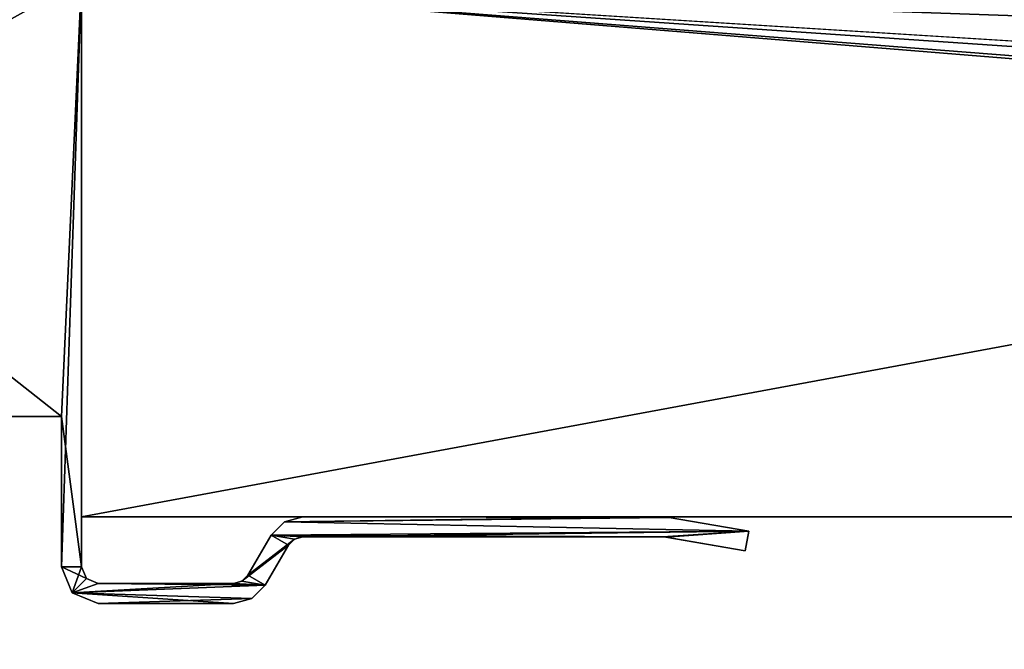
# Model space of a CAD drawing. Header units: millimetres. Extents: x -269 to 269, y -42 to 464.
# Tile 37 of 256: x -229 to -199, y -20 to -1. Entities that reach past the tile are written whole.
import ezdxf

# ---------------------------------------------------------------- set-up
doc = ezdxf.new("R2010")
doc.units = ezdxf.units.MM
doc.header["$LTSCALE"] = 65.185185
for name, color, linetype in [('127', 7, 'CONTINUOUS'), ('128', 7, 'CONTINUOUS'), ('13', 7, 'CONTINUOUS'), ('155', 7, 'CONTINUOUS'), ('168', 7, 'CONTINUOUS'), ('169', 7, 'CONTINUOUS'), ('170', 7, 'CONTINUOUS'), ('171', 7, 'CONTINUOUS'), ('172', 7, 'CONTINUOUS'), ('173', 7, 'CONTINUOUS'), ('174', 7, 'CONTINUOUS'), ('175', 7, 'CONTINUOUS'), ('176', 7, 'CONTINUOUS'), ('177', 7, 'CONTINUOUS'), ('178', 7, 'CONTINUOUS'), ('179', 7, 'CONTINUOUS'), ('180', 7, 'CONTINUOUS'), ('181', 7, 'CONTINUOUS'), ('182', 7, 'CONTINUOUS'), ('183', 7, 'CONTINUOUS'), ('184', 7, 'CONTINUOUS'), ('185', 7, 'CONTINUOUS'), ('186', 7, 'CONTINUOUS'), ('5', 7, 'CONTINUOUS'), ('7', 7, 'CONTINUOUS'), ('8', 7, 'CONTINUOUS')]:
    doc.layers.add(name, color=color, linetype=linetype)

msp = doc.modelspace()

# ---------------------------------------------------------------- linework, layer by layer
at = {"layer": '127', "color": 250, "linetype": 'Continuous', "true_color": 0x404040}
for points in [[(-227.6, -13), (-250.7, -13), (-248.268, -13, -18.051), (-227.6, -13)], [(-250.7, -13, -447), (-227.6, -13, -447), (-242.704, -13, -443.422), (-250.7, -13, -447)], [(-246.5, -13, -17.318), (-227.6, -13), (-248.268, -13, -18.051), (-246.5, -13, -17.318)], [(-245.803, -13, -17.318), (-227.6, -13), (-246.5, -13, -17.318), (-245.803, -13, -17.318)], [(-245.802, -13, -18.818), (-227.6, -13), (-245.803, -13, -17.318), (-245.802, -13, -18.818)], [(-231.001, -13, -19.775), (-227.6, -13), (-245.802, -13, -18.818), (-231.001, -13, -19.775)], [(-242.704, -13, -443.422), (-227.6, -13, -447), (-232.546, -13, -413.422), (-242.704, -13, -443.422)], [(-227.6, -13, -447), (-229.5, -13, -352.326), (-232.546, -13, -413.422), (-227.6, -13, -447)], [(-229.5, -13, -19.775), (-227.6, -13), (-231.001, -13, -19.775), (-229.5, -13, -19.775)], [(-227.6, -13, -447), (-227.6, -13), (-229.5, -13, -352.326), (-227.6, -13, -447)], [(-229.5, -13, -352.326), (-227.6, -13), (-229.5, -13, -348.818), (-229.5, -13, -352.326)], [(-229.5, -13, -348.818), (-227.6, -13), (-229.5, -13, -339.821), (-229.5, -13, -348.818)], [(-229.5, -13, -339.821), (-227.6, -13), (-229.5, -13, -120.281), (-229.5, -13, -339.821)], [(-229.5, -13, -120.281), (-227.6, -13), (-229.5, -13, -120.011), (-229.5, -13, -120.281)], [(-229.5, -13, -120.011), (-227.6, -13), (-229.5, -13, -118.281), (-229.5, -13, -120.011)], [(-229.5, -13, -118.281), (-227.6, -13), (-229.5, -13, -118.011), (-229.5, -13, -118.281)], [(-229.5, -13, -118.011), (-227.6, -13), (-229.5, -13, -116.002), (-229.5, -13, -118.011)], [(-229.5, -13, -116.002), (-227.6, -13), (-229.5, -13, -115.726), (-229.5, -13, -116.002)], [(-229.5, -13, -115.726), (-227.6, -13), (-229.5, -13, -115.531), (-229.5, -13, -115.726)], [(-229.5, -13, -115.531), (-227.6, -13), (-229.5, -13, -115.229), (-229.5, -13, -115.531)], [(-229.5, -13, -115.229), (-227.6, -13), (-229.5, -13, -114.287), (-229.5, -13, -115.229)], [(-229.5, -13, -114.287), (-227.6, -13), (-229.5, -13, -113.997), (-229.5, -13, -114.287)], [(-229.5, -13, -113.997), (-227.6, -13), (-229.5, -13, -113.796), (-229.5, -13, -113.997)], [(-229.5, -13, -113.796), (-227.6, -13), (-229.5, -13, -113.517), (-229.5, -13, -113.796)], [(-229.5, -13, -113.517), (-227.6, -13), (-229.5, -13, -112.152), (-229.5, -13, -113.517)], [(-229.5, -13, -112.152), (-227.6, -13), (-229.5, -13, -111.875), (-229.5, -13, -112.152)], [(-229.5, -13, -111.875), (-227.6, -13), (-229.5, -13, -111.691), (-229.5, -13, -111.875)], [(-229.5, -13, -111.691), (-227.6, -13), (-229.5, -13, -111.388), (-229.5, -13, -111.691)], [(-229.5, -13, -111.388), (-227.6, -13), (-229.5, -13, -110.435), (-229.5, -13, -111.388)], [(-229.5, -13, -110.435), (-227.6, -13), (-229.5, -13, -110.144), (-229.5, -13, -110.435)], [(-229.5, -13, -110.144), (-227.6, -13), (-229.5, -13, -109.954), (-229.5, -13, -110.144)], [(-229.5, -13, -109.954), (-227.6, -13), (-229.5, -13, -109.675), (-229.5, -13, -109.954)], [(-229.5, -13, -109.675), (-227.6, -13), (-229.5, -13, -107.503), (-229.5, -13, -109.675)], [(-229.5, -13, -107.503), (-227.6, -13), (-229.5, -13, -107.179), (-229.5, -13, -107.503)], [(-229.5, -13, -107.179), (-227.6, -13), (-229.5, -13, -103.319), (-229.5, -13, -107.179)], [(-229.5, -13, -103.319), (-227.6, -13), (-229.5, -13, -103.05), (-229.5, -13, -103.319)], [(-229.5, -13, -103.05), (-227.6, -13), (-229.5, -13, -101.396), (-229.5, -13, -103.05)], [(-229.5, -13, -101.396), (-227.6, -13), (-229.5, -13, -101.127), (-229.5, -13, -101.396)], [(-229.5, -13, -101.127), (-227.6, -13), (-229.5, -13, -99.473), (-229.5, -13, -101.127)], [(-229.5, -13, -99.473), (-227.6, -13), (-229.5, -13, -99.204), (-229.5, -13, -99.473)], [(-229.5, -13, -99.204), (-227.6, -13), (-229.5, -13, -19.818), (-229.5, -13, -99.204)], [(-229.5, -13, -19.818), (-227.6, -13), (-229.5, -13, -19.797), (-229.5, -13, -19.818)], [(-229.5, -13, -19.797), (-227.6, -13), (-229.5, -13, -19.775), (-229.5, -13, -19.797)]]:
    msp.add_3dface(points, dxfattribs=at)
at = {"layer": '128', "color": 250, "linetype": 'Continuous', "true_color": 0x404040}
for points in [[(-250.7, -13), (-227.6, 5.819), (-234.501, 6.5), (-250.7, -13)], [(-227.6, 5.819), (-250.7, -13), (-227.6, 1.538), (-227.6, 5.819)], [(-227.6, 1.538), (-250.7, -13), (-227.582, 1.404), (-227.6, 1.538)], [(-227.582, 1.404), (-250.7, -13), (-227.528, 1.281), (-227.582, 1.404)], [(-227.528, 1.281), (-250.7, -13), (-227.157, 0.662), (-227.528, 1.281)], [(-227.157, 0.662), (-250.7, -13), (-227.04, 0.39), (-227.157, 0.662)], [(-227.04, 0.39), (-250.7, -13), (-227, 0.096), (-227.04, 0.39)], [(-250.7, -13), (-227.6, -13), (-227, 0.096), (-250.7, -13)], [(-227, 0.096), (-227.6, -13), (-227.6, -17.5), (-227, 0.096)], [(-227, -17.5), (-227, 0.096), (-227.6, -17.5), (-227, -17.5)], [(-220.915, -16.15), (-221.318, -16.552), (-207.001, -16.429), (-220.915, -16.15)], [(-220.366, -16.003), (-220.915, -16.15), (-209.587, -16.003), (-220.366, -16.003)], [(-209.587, -16.003), (-220.915, -16.15), (-209.486, -16.007), (-209.587, -16.003)], [(-209.486, -16.007), (-220.915, -16.15), (-209.385, -16.02), (-209.486, -16.007)], [(-209.385, -16.02), (-220.915, -16.15), (-207.001, -16.429), (-209.385, -16.02)], [(-207.001, -16.429), (-221.318, -16.552), (-220.366, -16.602), (-207.001, -16.429)], [(-209.578, -16.602), (-207.001, -16.429), (-220.366, -16.602), (-209.578, -16.602)], [(-209.534, -16.606), (-207.001, -16.429), (-209.578, -16.602), (-209.534, -16.606)], [(-209.487, -16.614), (-207.001, -16.429), (-209.534, -16.606), (-209.487, -16.614)], [(-207.103, -17.023), (-207.001, -16.429), (-209.487, -16.614), (-207.103, -17.023)], [(-221.318, -16.552), (-222.01, -17.75), (-220.616, -16.669), (-221.318, -16.552)], [(-220.616, -16.669), (-222.01, -17.75), (-220.799, -16.852), (-220.616, -16.669)], [(-220.366, -16.602), (-221.318, -16.552), (-220.616, -16.669), (-220.366, -16.602)], [(-222.01, -17.75), (-222.193, -17.933), (-220.799, -16.852), (-222.01, -17.75)], [(-220.799, -16.852), (-222.193, -17.933), (-221.491, -18.05), (-220.799, -16.852)], [(-227.278, -18.278), (-227, -17.5), (-227.6, -17.5), (-227.278, -18.278)], [(-226.854, -17.854), (-227, -17.5), (-227.278, -18.278), (-226.854, -17.854)], [(-226.5, -18), (-226.854, -17.854), (-227.278, -18.278), (-226.5, -18)], [(-222.443, -18), (-226.5, -18), (-227.278, -18.278), (-222.443, -18)], [(-221.491, -18.05), (-222.443, -18), (-227.278, -18.278), (-221.491, -18.05)], [(-222.193, -17.933), (-222.443, -18), (-221.491, -18.05), (-222.193, -17.933)], [(-221.893, -18.452), (-221.491, -18.05), (-227.278, -18.278), (-221.893, -18.452)], [(-226.5, -18.6), (-221.893, -18.452), (-227.278, -18.278), (-226.5, -18.6)], [(-222.443, -18.6), (-221.893, -18.452), (-226.5, -18.6), (-222.443, -18.6)]]:
    msp.add_3dface(points, dxfattribs=at)
at = {"layer": '13', "color": 250, "linetype": 'Continuous', "true_color": 0x404040}
for points in [[(227, -16, -447), (-227, -16, -447), (227, 68, -447), (227, -16, -447)], [(-227, -16, -447), (-227, 68, -447), (227, 68, -447), (-227, -16, -447)]]:
    msp.add_3dface(points, dxfattribs=at)
at = {"layer": '155', "color": 250, "linetype": 'Continuous', "true_color": 0x404040}
for points in [[(-227.6, -13, -447), (-250.7, -13, -447), (-248.75, 3.695, -447), (-227.6, -13, -447)], [(-227, 0.096, -447), (-227.6, -13, -447), (-248.75, 3.695, -447), (-227, 0.096, -447)], [(-227, -17.5, -447), (-227.6, -13, -447), (-227, 0.096, -447), (-227, -17.5, -447)], [(-227.6, -17.5, -447), (-227.6, -13, -447), (-227, -17.5, -447), (-227.6, -17.5, -447)], [(-220.915, -16.15, -447), (-207.001, -16.429, -447), (-221.318, -16.552, -447), (-220.915, -16.15, -447)], [(-220.366, -16.003, -447), (-209.385, -16.02, -447), (-220.915, -16.15, -447), (-220.366, -16.003, -447)], [(-209.385, -16.02, -447), (-207.001, -16.429, -447), (-220.915, -16.15, -447), (-209.385, -16.02, -447)], [(-209.486, -16.007, -447), (-209.385, -16.02, -447), (-220.366, -16.003, -447), (-209.486, -16.007, -447)], [(-209.587, -16.003, -447), (-209.486, -16.007, -447), (-220.366, -16.003, -447), (-209.587, -16.003, -447)], [(-207.001, -16.429, -447), (-209.578, -16.602, -447), (-221.318, -16.552, -447), (-207.001, -16.429, -447)], [(-209.534, -16.606, -447), (-209.578, -16.602, -447), (-207.001, -16.429, -447), (-209.534, -16.606, -447)], [(-207.103, -17.023, -447), (-209.534, -16.606, -447), (-207.001, -16.429, -447), (-207.103, -17.023, -447)], [(-221.318, -16.552, -447), (-220.799, -16.852, -447), (-222.01, -17.75, -447), (-221.318, -16.552, -447)], [(-220.616, -16.669, -447), (-220.799, -16.852, -447), (-221.318, -16.552, -447), (-220.616, -16.669, -447)], [(-220.366, -16.602, -447), (-220.616, -16.669, -447), (-221.318, -16.552, -447), (-220.366, -16.602, -447)], [(-209.578, -16.602, -447), (-220.366, -16.602, -447), (-221.318, -16.552, -447), (-209.578, -16.602, -447)], [(-209.487, -16.614, -447), (-209.534, -16.606, -447), (-207.103, -17.023, -447), (-209.487, -16.614, -447)], [(-220.799, -16.852, -447), (-221.491, -18.05, -447), (-222.01, -17.75, -447), (-220.799, -16.852, -447)], [(-227.278, -18.278, -447), (-227.6, -17.5, -447), (-226.854, -17.854, -447), (-227.278, -18.278, -447)], [(-226.854, -17.854, -447), (-227.6, -17.5, -447), (-227, -17.5, -447), (-226.854, -17.854, -447)], [(-226.5, -18, -447), (-227.278, -18.278, -447), (-226.854, -17.854, -447), (-226.5, -18, -447)], [(-221.491, -18.05, -447), (-227.278, -18.278, -447), (-226.5, -18, -447), (-221.491, -18.05, -447)], [(-222.443, -18, -447), (-221.491, -18.05, -447), (-226.5, -18, -447), (-222.443, -18, -447)], [(-222.193, -17.933, -447), (-221.491, -18.05, -447), (-222.443, -18, -447), (-222.193, -17.933, -447)], [(-222.01, -17.75, -447), (-221.491, -18.05, -447), (-222.193, -17.933, -447), (-222.01, -17.75, -447)], [(-221.893, -18.452, -447), (-227.278, -18.278, -447), (-221.491, -18.05, -447), (-221.893, -18.452, -447)], [(-226.5, -18.6, -447), (-227.278, -18.278, -447), (-222.443, -18.6, -447), (-226.5, -18.6, -447)], [(-222.443, -18.6, -447), (-227.278, -18.278, -447), (-221.893, -18.452, -447), (-222.443, -18.6, -447)]]:
    msp.add_3dface(points, dxfattribs=at)
at = {"layer": '168', "color": 250, "linetype": 'Continuous', "true_color": 0x404040}
for points in [[(-227, 0.096), (-227, -17.5), (-227, -17.5, -447), (-227, 0.096)], [(-227, 0.096), (-227, -17.5, -447), (-227, 0.096, -447), (-227, 0.096)]]:
    msp.add_3dface(points, dxfattribs=at)
at = {"layer": '169', "color": 250, "linetype": 'Continuous', "true_color": 0x404040}
for points in [[(-227, -17.5), (-226.854, -17.854), (-227, -17.5, -447), (-227, -17.5)], [(-226.854, -17.854), (-226.854, -17.854, -447), (-227, -17.5, -447), (-226.854, -17.854)], [(-226.854, -17.854), (-226.5, -18), (-226.854, -17.854, -447), (-226.854, -17.854)], [(-226.5, -18), (-226.5, -18, -447), (-226.854, -17.854, -447), (-226.5, -18)]]:
    msp.add_3dface(points, dxfattribs=at)
at = {"layer": '170', "color": 250, "linetype": 'Continuous', "true_color": 0x404040}
for points in [[(-226.5, -18), (-222.443, -18), (-222.443, -18, -447), (-226.5, -18)], [(-226.5, -18), (-222.443, -18, -447), (-226.5, -18, -447), (-226.5, -18)]]:
    msp.add_3dface(points, dxfattribs=at)
at = {"layer": '171', "color": 250, "linetype": 'Continuous', "true_color": 0x404040}
for points in [[(-222.443, -18), (-222.193, -17.933), (-222.443, -18, -447), (-222.443, -18)], [(-222.193, -17.933), (-222.193, -17.933, -447), (-222.443, -18, -447), (-222.193, -17.933)], [(-222.193, -17.933), (-222.01, -17.75), (-222.193, -17.933, -447), (-222.193, -17.933)], [(-222.01, -17.75), (-222.01, -17.75, -447), (-222.193, -17.933, -447), (-222.01, -17.75)]]:
    msp.add_3dface(points, dxfattribs=at)
at = {"layer": '172', "color": 250, "linetype": 'Continuous', "true_color": 0x404040}
for points in [[(-222.01, -17.75), (-221.318, -16.552), (-221.318, -16.552, -447), (-222.01, -17.75)], [(-222.01, -17.75), (-221.318, -16.552, -447), (-222.01, -17.75, -447), (-222.01, -17.75)]]:
    msp.add_3dface(points, dxfattribs=at)
at = {"layer": '173', "color": 250, "linetype": 'Continuous', "true_color": 0x404040}
for points in [[(-221.318, -16.552), (-220.915, -16.15), (-221.318, -16.552, -447), (-221.318, -16.552)], [(-220.915, -16.15), (-220.915, -16.15, -447), (-221.318, -16.552, -447), (-220.915, -16.15)], [(-220.915, -16.15), (-220.366, -16.003), (-220.915, -16.15, -447), (-220.915, -16.15)], [(-220.366, -16.003), (-220.366, -16.003, -447), (-220.915, -16.15, -447), (-220.366, -16.003)]]:
    msp.add_3dface(points, dxfattribs=at)
at = {"layer": '174', "color": 250, "linetype": 'Continuous', "true_color": 0x404040}
for points in [[(-220.366, -16.003), (-209.587, -16.003), (-209.587, -16.003, -447), (-220.366, -16.003)], [(-220.366, -16.003), (-209.587, -16.003, -447), (-220.366, -16.003, -447), (-220.366, -16.003)]]:
    msp.add_3dface(points, dxfattribs=at)
at = {"layer": '175', "color": 250, "linetype": 'Continuous', "true_color": 0x404040}
for points in [[(-209.587, -16.003), (-209.486, -16.007), (-209.587, -16.003, -447), (-209.587, -16.003)], [(-209.486, -16.007), (-209.486, -16.007, -447), (-209.587, -16.003, -447), (-209.486, -16.007)], [(-209.486, -16.007), (-209.385, -16.02), (-209.486, -16.007, -447), (-209.486, -16.007)], [(-209.385, -16.02), (-209.385, -16.02, -447), (-209.486, -16.007, -447), (-209.385, -16.02)]]:
    msp.add_3dface(points, dxfattribs=at)
at = {"layer": '176', "color": 250, "linetype": 'Continuous', "true_color": 0x404040}
for points in [[(-209.385, -16.02), (-207.001, -16.429), (-207.001, -16.429, -447), (-209.385, -16.02)], [(-209.385, -16.02), (-207.001, -16.429, -447), (-209.385, -16.02, -447), (-209.385, -16.02)]]:
    msp.add_3dface(points, dxfattribs=at)
at = {"layer": '177', "color": 250, "linetype": 'Continuous', "true_color": 0x404040}
for points in [[(-207.001, -16.429), (-207.103, -17.023), (-207.103, -17.023, -447), (-207.001, -16.429)], [(-207.001, -16.429), (-207.103, -17.023, -447), (-207.001, -16.429, -447), (-207.001, -16.429)]]:
    msp.add_3dface(points, dxfattribs=at)
at = {"layer": '178', "color": 250, "linetype": 'Continuous', "true_color": 0x404040}
for points in [[(-207.103, -17.023), (-209.487, -16.614), (-209.487, -16.614, -447), (-207.103, -17.023)], [(-207.103, -17.023), (-209.487, -16.614, -447), (-207.103, -17.023, -447), (-207.103, -17.023)]]:
    msp.add_3dface(points, dxfattribs=at)
at = {"layer": '179', "color": 250, "linetype": 'Continuous', "true_color": 0x404040}
for points in [[(-209.534, -16.606), (-209.578, -16.602), (-209.534, -16.606, -447), (-209.534, -16.606)], [(-209.578, -16.602), (-209.578, -16.602, -447), (-209.534, -16.606, -447), (-209.578, -16.602)], [(-209.487, -16.614), (-209.534, -16.606), (-209.487, -16.614, -447), (-209.487, -16.614)], [(-209.534, -16.606), (-209.534, -16.606, -447), (-209.487, -16.614, -447), (-209.534, -16.606)]]:
    msp.add_3dface(points, dxfattribs=at)
at = {"layer": '180', "color": 250, "linetype": 'Continuous', "true_color": 0x404040}
for points in [[(-209.578, -16.602), (-220.366, -16.602), (-220.366, -16.602, -447), (-209.578, -16.602)], [(-209.578, -16.602), (-220.366, -16.602, -447), (-209.578, -16.602, -447), (-209.578, -16.602)]]:
    msp.add_3dface(points, dxfattribs=at)
at = {"layer": '181', "color": 250, "linetype": 'Continuous', "true_color": 0x404040}
for points in [[(-220.616, -16.669), (-220.799, -16.852), (-220.616, -16.669, -447), (-220.616, -16.669)], [(-220.799, -16.852), (-220.799, -16.852, -447), (-220.616, -16.669, -447), (-220.799, -16.852)], [(-220.366, -16.602), (-220.616, -16.669), (-220.366, -16.602, -447), (-220.366, -16.602)], [(-220.616, -16.669), (-220.616, -16.669, -447), (-220.366, -16.602, -447), (-220.616, -16.669)]]:
    msp.add_3dface(points, dxfattribs=at)
at = {"layer": '182', "color": 250, "linetype": 'Continuous', "true_color": 0x404040}
for points in [[(-220.799, -16.852), (-221.491, -18.05), (-221.491, -18.05, -447), (-220.799, -16.852)], [(-220.799, -16.852), (-221.491, -18.05, -447), (-220.799, -16.852, -447), (-220.799, -16.852)]]:
    msp.add_3dface(points, dxfattribs=at)
at = {"layer": '183', "color": 250, "linetype": 'Continuous', "true_color": 0x404040}
for points in [[(-221.491, -18.05), (-221.893, -18.452), (-221.491, -18.05, -447), (-221.491, -18.05)], [(-221.893, -18.452), (-221.893, -18.452, -447), (-221.491, -18.05, -447), (-221.893, -18.452)], [(-221.893, -18.452), (-222.443, -18.6), (-221.893, -18.452, -447), (-221.893, -18.452)], [(-222.443, -18.6), (-222.443, -18.6, -447), (-221.893, -18.452, -447), (-222.443, -18.6)]]:
    msp.add_3dface(points, dxfattribs=at)
at = {"layer": '184', "color": 250, "linetype": 'Continuous', "true_color": 0x404040}
for points in [[(-222.443, -18.6), (-226.5, -18.6), (-226.5, -18.6, -447), (-222.443, -18.6)], [(-222.443, -18.6), (-226.5, -18.6, -447), (-222.443, -18.6, -447), (-222.443, -18.6)]]:
    msp.add_3dface(points, dxfattribs=at)
at = {"layer": '185', "color": 250, "linetype": 'Continuous', "true_color": 0x404040}
for points in [[(-227.278, -18.278), (-227.6, -17.5), (-227.278, -18.278, -447), (-227.278, -18.278)], [(-227.6, -17.5), (-227.6, -17.5, -447), (-227.278, -18.278, -447), (-227.6, -17.5)], [(-226.5, -18.6), (-227.278, -18.278), (-226.5, -18.6, -447), (-226.5, -18.6)], [(-227.278, -18.278), (-227.278, -18.278, -447), (-226.5, -18.6, -447), (-227.278, -18.278)]]:
    msp.add_3dface(points, dxfattribs=at)
at = {"layer": '186', "color": 250, "linetype": 'Continuous', "true_color": 0x404040}
for points in [[(-227.6, -13), (-227.6, -13, -447), (-227.6, -17.5), (-227.6, -13)], [(-227.6, -17.5), (-227.6, -13, -447), (-227.6, -17.5, -447), (-227.6, -17.5)]]:
    msp.add_3dface(points, dxfattribs=at)
at = {"layer": '5', "color": 250, "linetype": 'Continuous', "true_color": 0x404040}
for points in [[(-30, -16, -2.8), (-30, -16), (-227, -16), (-30, -16, -2.8)], [(227, -16, -447), (-30, -16, -2.8), (-227, -16), (227, -16, -447)], [(-227, -16, -447), (227, -16, -447), (-227, -16), (-227, -16, -447)]]:
    msp.add_3dface(points, dxfattribs=at)
at = {"layer": '7', "color": 250, "linetype": 'Continuous', "true_color": 0x404040}
for points in [[(28.975, -19.975), (30, -17.5), (-227, 0), (28.975, -19.975)], [(-30, -16), (28.975, -19.975), (-227, 0), (-30, -16)], [(30, -17.5), (30, -16), (-227, 0), (30, -17.5)], [(-227, -16), (-30, -16), (-227, 0), (-227, -16)], [(30, -16), (227, -16), (-227, 0), (30, -16)], [(-227, 0), (227, -16), (227, 0), (-227, 0)]]:
    msp.add_3dface(points, dxfattribs=at)
at = {"layer": '8', "color": 250, "linetype": 'Continuous', "true_color": 0x404040}
for points in [[(-227, -16, -447), (-227, 0.991, -431.006), (-227, 68, -447), (-227, -16, -447)], [(-227, 0.991, -431.006), (-227, -16, -447), (-227, 0.29, -430.711), (-227, 0.991, -431.006)], [(-227, 0.29, -430.711), (-227, -16, -447), (-227, 0, -430.007), (-227, 0.29, -430.711)], [(-227, -16, -447), (-227, -16), (-227, 0, -430.007), (-227, -16, -447)], [(-227, -16), (-227, 0), (-227, 0, -430.007), (-227, -16)]]:
    msp.add_3dface(points, dxfattribs=at)

doc.saveas('drawing.dxf')
